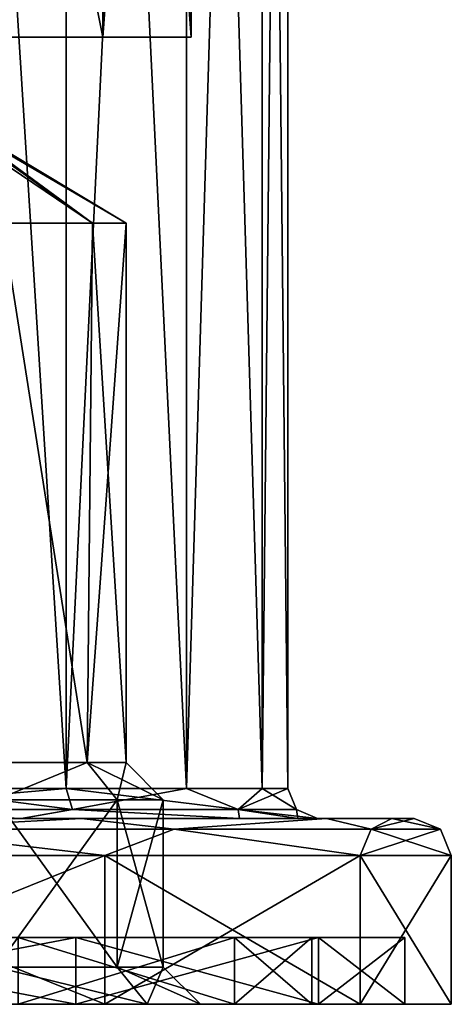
# Model space of a CAD drawing. Header units: millimetres. Extents: x -175 to 175, y 0 to 204.
# Tile 75 of 138: x 163 to 175, y 0 to 26. Entities that reach past the tile are written whole.
import ezdxf

# ---------------------------------------------------------------- set-up
doc = ezdxf.new("R2010")
doc.units = ezdxf.units.MM
doc.header["$LTSCALE"] = 65.185185
for name, color, linetype in [('306', 7, 'CONTINUOUS'), ('307', 7, 'CONTINUOUS'), ('308', 7, 'CONTINUOUS'), ('309', 7, 'CONTINUOUS'), ('310', 7, 'CONTINUOUS'), ('311', 7, 'CONTINUOUS'), ('312', 7, 'CONTINUOUS'), ('313', 7, 'CONTINUOUS'), ('314', 7, 'CONTINUOUS'), ('315', 7, 'CONTINUOUS'), ('316', 7, 'CONTINUOUS'), ('317', 7, 'CONTINUOUS'), ('318', 7, 'CONTINUOUS'), ('319', 7, 'CONTINUOUS'), ('320', 7, 'CONTINUOUS'), ('321', 7, 'CONTINUOUS'), ('322', 7, 'CONTINUOUS'), ('323', 7, 'CONTINUOUS'), ('324', 7, 'CONTINUOUS'), ('349', 7, 'CONTINUOUS'), ('350', 7, 'CONTINUOUS'), ('351', 7, 'CONTINUOUS'), ('352', 7, 'CONTINUOUS'), ('353', 7, 'CONTINUOUS'), ('354', 7, 'CONTINUOUS'), ('355', 7, 'CONTINUOUS'), ('356', 7, 'CONTINUOUS'), ('357', 7, 'CONTINUOUS')]:
    doc.layers.add(name, color=color, linetype=linetype)

msp = doc.modelspace()

# ---------------------------------------------------------------- linework, layer by layer
at = {"layer": '306', "color": 7, "linetype": 'CONTINUOUS', "true_color": 0xe0f2ff}
for points in [[(132.25, 26), (167.75, 26), (150, 26, -1), (132.25, 26)], [(167.75, 26), (132.25, 26), (143, 26, 1), (167.75, 26)], [(158.875, 26, 15.372), (165.372, 26, 8.875), (141.125, 26, 15.372), (158.875, 26, 15.372)], [(141.125, 26, 15.372), (165.372, 26, 8.875), (157, 26, 9), (141.125, 26, 15.372)], [(167.75, 26), (143, 26, 1), (157, 26, 1), (167.75, 26)], [(150, 26, -1), (167.75, 26), (151.531, 26, -1.304), (150, 26, -1)], [(167.75, 26), (165.372, 26, -8.875), (151.531, 26, -1.304), (167.75, 26)], [(151.531, 26, -1.304), (165.372, 26, -8.875), (152.829, 26, -2.172), (151.531, 26, -1.304)], [(152.829, 26, -2.172), (165.372, 26, -8.875), (153.695, 26, -3.469), (152.829, 26, -2.172)], [(165.372, 26, -8.875), (154, 26, -5), (153.695, 26, -3.469), (165.372, 26, -8.875)], [(154, 26, -5), (165.372, 26, -8.875), (159, 26, -7), (154, 26, -5)], [(158.531, 26, 1.304), (167.75, 26), (157, 26, 1), (158.531, 26, 1.304)], [(157, 26, 9), (165.372, 26, 8.875), (158.531, 26, 8.696), (157, 26, 9)], [(159.829, 26, 2.172), (167.75, 26), (158.531, 26, 1.304), (159.829, 26, 2.172)], [(158.531, 26, 8.696), (165.372, 26, 8.875), (159.829, 26, 7.828), (158.531, 26, 8.696)], [(165.372, 26, -8.875), (158.875, 26, -15.372), (161.121, 26, -12.121), (165.372, 26, -8.875)], [(159, 26, -7), (165.372, 26, -8.875), (161.121, 26, -7.879), (159, 26, -7)], [(165.372, 26, 8.875), (167.75, 26), (159.829, 26, 7.828), (165.372, 26, 8.875)], [(159.829, 26, 7.828), (167.75, 26), (160.695, 26, 6.531), (159.829, 26, 7.828)], [(160.695, 26, 3.469), (167.75, 26), (159.829, 26, 2.172), (160.695, 26, 3.469)], [(160.695, 26, 6.531), (167.75, 26), (161, 26, 5), (160.695, 26, 6.531)], [(161, 26, 5), (167.75, 26), (160.695, 26, 3.469), (161, 26, 5)], [(162, 26, -10), (165.372, 26, -8.875), (161.121, 26, -12.121), (162, 26, -10)], [(165.372, 26, -8.875), (162, 26, -10), (161.121, 26, -7.879), (165.372, 26, -8.875)]]:
    msp.add_3dface(points, dxfattribs=at)
at = {"layer": '307', "color": 7, "linetype": 'CONTINUOUS', "true_color": 0xe0f2ff}
for points in [[(158.875, 26, -15.372), (165.372, 26, -8.875), (158.875, 58.25, -15.372), (158.875, 26, -15.372)], [(158.875, 58.25, -15.372), (165.372, 26, -8.875), (165.372, 58.25, -8.875), (158.875, 58.25, -15.372)], [(165.372, 26, -8.875), (167.75, 26), (165.372, 58.25, -8.875), (165.372, 26, -8.875)], [(165.372, 58.25, -8.875), (167.75, 26), (167.75, 58.25), (165.372, 58.25, -8.875)]]:
    msp.add_3dface(points, dxfattribs=at)
at = {"layer": '308', "color": 7, "linetype": 'CONTINUOUS', "true_color": 0xe0f2ff}
for points in [[(160.175, 72.609, -17.624), (164.39, 72.609, -14.39), (160.175, 5.8, -17.624), (160.175, 72.609, -17.624)], [(160.175, 5.8, -17.624), (164.39, 72.609, -14.39), (164.39, 5.8, -14.39), (160.175, 5.8, -17.624)], [(164.39, 72.609, -14.39), (167.624, 72.609, -10.175), (164.39, 5.8, -14.39), (164.39, 72.609, -14.39)], [(164.39, 5.8, -14.39), (167.624, 72.609, -10.175), (167.624, 5.8, -10.175), (164.39, 5.8, -14.39)], [(167.624, 72.609, -10.175), (169.657, 72.609, -5.267), (167.624, 5.8, -10.175), (167.624, 72.609, -10.175)], [(167.624, 5.8, -10.175), (169.657, 72.609, -5.267), (169.657, 5.8, -5.267), (167.624, 5.8, -10.175)], [(169.657, 72.609, -5.267), (170.35, 72.609), (169.657, 5.8, -5.267), (169.657, 72.609, -5.267)], [(169.657, 5.8, -5.267), (170.35, 72.609), (170.35, 5.8), (169.657, 5.8, -5.267)]]:
    msp.add_3dface(points, dxfattribs=at)
at = {"layer": '309', "color": 7, "linetype": 'CONTINUOUS', "true_color": 0xe0f2ff}
for points in [[(155.283, 5, 23.155), (164.805, 5, 18.571), (144.717, 5, 23.155), (155.283, 5, 23.155)], [(144.717, 5, 23.155), (164.805, 5, 18.571), (154.705, 5, 20.62), (144.717, 5, 23.155)], [(154.705, 5, 20.62), (164.805, 5, 18.571), (163.183, 5, 16.539), (154.705, 5, 20.62)], [(164.805, 5, -18.571), (155.283, 5, -23.155), (154.705, 5, -20.62), (164.805, 5, -18.571)], [(163.182, 5, -16.539), (164.805, 5, -18.571), (154.705, 5, -20.62), (163.182, 5, -16.539)], [(171.396, 5, -10.309), (164.805, 5, -18.571), (163.182, 5, -16.539), (171.396, 5, -10.309)], [(169.053, 5, -9.181), (171.396, 5, -10.309), (163.182, 5, -16.539), (169.053, 5, -9.181)], [(164.805, 5, 18.571), (171.396, 5, 10.309), (163.183, 5, 16.539), (164.805, 5, 18.571)], [(163.183, 5, 16.539), (171.396, 5, 10.309), (169.053, 5, 9.181), (163.183, 5, 16.539)], [(171.396, 5, 10.309), (173.154, 5, 5.287), (169.053, 5, 9.181), (171.396, 5, 10.309)], [(169.053, 5, 9.181), (173.154, 5, 5.287), (170.619, 5, 4.708), (169.053, 5, 9.181)], [(173.154, 5, -5.287), (171.396, 5, -10.309), (169.053, 5, -9.181), (173.154, 5, -5.287)], [(170.619, 5, -4.708), (173.154, 5, -5.287), (169.053, 5, -9.181), (170.619, 5, -4.708)], [(173.154, 5, 5.287), (173.75, 5), (170.619, 5, 4.708), (173.154, 5, 5.287)], [(170.619, 5, 4.708), (173.75, 5), (171.15, 5), (170.619, 5, 4.708)], [(171.15, 5), (173.154, 5, -5.287), (170.619, 5, -4.708), (171.15, 5)], [(173.75, 5), (173.154, 5, -5.287), (171.15, 5), (173.75, 5)]]:
    msp.add_3dface(points, dxfattribs=at)
at = {"layer": '310', "color": 7, "linetype": 'CONTINUOUS', "true_color": 0xe0f2ff}
for points in [[(165.431, 0, -19.35), (155.507, 0, -24.129), (165.431, 4, -19.35), (165.431, 0, -19.35)], [(165.431, 4, -19.35), (155.507, 0, -24.129), (155.507, 4, -24.129), (165.431, 4, -19.35)], [(172.299, 0, -10.739), (165.431, 0, -19.35), (172.299, 4, -10.739), (172.299, 0, -10.739)], [(172.299, 4, -10.739), (165.431, 0, -19.35), (165.431, 4, -19.35), (172.299, 4, -10.739)], [(174.75, 0), (172.299, 0, -10.739), (174.75, 4), (174.75, 0)], [(174.75, 4), (172.299, 0, -10.739), (172.299, 4, -10.739), (174.75, 4)]]:
    msp.add_3dface(points, dxfattribs=at)
at = {"layer": '311', "color": 7, "linetype": 'CONTINUOUS', "true_color": 0xe0f2ff}
for points in [[(155.229, 0, -22.911), (155.507, 0, -24.129), (164.652, 0, -18.373), (155.229, 0, -22.911)], [(164.652, 0, 18.373), (155.507, 0, 24.129), (155.229, 0, 22.911), (164.652, 0, 18.373)], [(155.507, 0, -24.129), (165.431, 0, -19.35), (164.652, 0, -18.373), (155.507, 0, -24.129)], [(165.431, 0, 19.35), (155.507, 0, 24.129), (164.652, 0, 18.373), (165.431, 0, 19.35)], [(164.652, 0, -18.373), (165.431, 0, -19.35), (171.173, 0, -10.196), (164.652, 0, -18.373)], [(171.173, 0, 10.196), (165.431, 0, 19.35), (164.652, 0, 18.373), (171.173, 0, 10.196)], [(165.431, 0, -19.35), (172.299, 0, -10.739), (171.173, 0, -10.196), (165.431, 0, -19.35)], [(172.299, 0, 10.739), (165.431, 0, 19.35), (171.173, 0, 10.196), (172.299, 0, 10.739)], [(172.299, 0, -10.739), (173.5, 0), (171.173, 0, -10.196), (172.299, 0, -10.739)], [(173.5, 0), (172.299, 0, 10.739), (171.173, 0, 10.196), (173.5, 0)], [(172.299, 0, -10.739), (174.75, 0), (173.5, 0), (172.299, 0, -10.739)], [(174.75, 0), (172.299, 0, 10.739), (173.5, 0), (174.75, 0)]]:
    msp.add_3dface(points, dxfattribs=at)
at = {"layer": '312', "color": 7, "linetype": 'CONTINUOUS', "true_color": 0xe0f2ff}
for points in [[(155.229, 0, -22.911), (164.652, 0, -18.373), (155.229, 1.8, -22.911), (155.229, 0, -22.911)], [(155.229, 1.8, -22.911), (164.652, 0, -18.373), (164.652, 1.8, -18.373), (155.229, 1.8, -22.911)], [(164.652, 0, -18.373), (171.173, 0, -10.196), (164.652, 1.8, -18.373), (164.652, 0, -18.373)], [(164.652, 1.8, -18.373), (171.173, 0, -10.196), (171.173, 1.8, -10.196), (164.652, 1.8, -18.373)], [(171.173, 0, -10.196), (173.5, 0), (171.173, 1.8, -10.196), (171.173, 0, -10.196)], [(171.173, 1.8, -10.196), (173.5, 0), (173.5, 1.8), (171.173, 1.8, -10.196)]]:
    msp.add_3dface(points, dxfattribs=at)
at = {"layer": '313', "color": 7, "linetype": 'CONTINUOUS', "true_color": 0xe0f2ff}
for points in [[(155.229, 1.8, -22.911), (164.652, 1.8, -18.373), (163.093, 1.8, -16.419), (155.229, 1.8, -22.911)], [(164.652, 1.8, 18.373), (155.229, 1.8, 22.911), (163.093, 1.8, 16.419), (164.652, 1.8, 18.373)], [(163.093, 1.8, -16.419), (164.652, 1.8, -18.373), (168.92, 1.8, -9.111), (163.093, 1.8, -16.419)], [(168.92, 1.8, 9.111), (164.652, 1.8, 18.373), (163.093, 1.8, 16.419), (168.92, 1.8, 9.111)], [(164.652, 1.8, -18.373), (171.173, 1.8, -10.196), (168.92, 1.8, -9.111), (164.652, 1.8, -18.373)], [(171.173, 1.8, 10.196), (164.652, 1.8, 18.373), (168.92, 1.8, 9.111), (171.173, 1.8, 10.196)], [(171.173, 1.8, -10.196), (171, 1.8), (168.92, 1.8, -9.111), (171.173, 1.8, -10.196)], [(171, 1.8), (171.173, 1.8, 10.196), (168.92, 1.8, 9.111), (171, 1.8)], [(171.173, 1.8, -10.196), (171.173, 1.8, 10.196), (171, 1.8), (171.173, 1.8, -10.196)], [(171.173, 1.8, -10.196), (173.5, 1.8), (171.173, 1.8, 10.196), (171.173, 1.8, -10.196)]]:
    msp.add_3dface(points, dxfattribs=at)
at = {"layer": '314', "color": 7, "linetype": 'CONTINUOUS', "true_color": 0xe0f2ff}
for points in [[(163.093, 1.8, -16.419), (168.92, 1.8, -9.111), (163.093, 0, -16.419), (163.093, 1.8, -16.419)], [(163.093, 0, -16.419), (168.92, 1.8, -9.111), (168.92, 0, -9.111), (163.093, 0, -16.419)], [(168.92, 1.8, -9.111), (171, 1.8), (168.92, 0, -9.111), (168.92, 1.8, -9.111)], [(168.92, 0, -9.111), (171, 1.8), (171, 0), (168.92, 0, -9.111)]]:
    msp.add_3dface(points, dxfattribs=at)
at = {"layer": '315', "color": 7, "linetype": 'CONTINUOUS', "true_color": 0xe0f2ff}
for points in [[(163.093, 0, -16.419), (168.92, 0, -9.111), (152.317, 0, -15.633), (163.093, 0, -16.419)], [(152.317, 0, -15.633), (168.92, 0, -9.111), (156.068, 0, -12.908), (152.317, 0, -15.633)], [(156.068, 0, -12.908), (168.92, 0, -9.111), (157.5, 0, -8.5), (156.068, 0, -12.908)], [(157.5, 0, -8.5), (171, 0), (156.068, 0, -4.092), (157.5, 0, -8.5)], [(156.068, 0, -4.092), (171, 0), (162.817, 0, -2.133), (156.068, 0, -4.092)], [(168.92, 0, -9.111), (171, 0), (157.5, 0, -8.5), (168.92, 0, -9.111)], [(162.817, 0, -2.133), (171, 0), (166.568, 0, 0.592), (162.817, 0, -2.133)], [(166.568, 0, 9.408), (163.093, 0, 16.419), (162.817, 0, 12.133), (166.568, 0, 9.408)], [(168.92, 0, 9.111), (163.093, 0, 16.419), (166.568, 0, 9.408), (168.92, 0, 9.111)], [(171, 0), (168, 0, 5), (166.568, 0, 0.592), (171, 0)], [(168, 0, 5), (168.92, 0, 9.111), (166.568, 0, 9.408), (168, 0, 5)], [(171, 0), (168.92, 0, 9.111), (168, 0, 5), (171, 0)]]:
    msp.add_3dface(points, dxfattribs=at)
at = {"layer": '316', "color": 7, "linetype": 'CONTINUOUS', "true_color": 0xe0f2ff}
for points in [[(165.372, 26, 8.875), (158.875, 26, 15.372), (165.372, 58.25, 8.875), (165.372, 26, 8.875)], [(165.372, 58.25, 8.875), (158.875, 26, 15.372), (158.875, 58.25, 15.372), (165.372, 58.25, 8.875)], [(167.75, 26), (165.372, 26, 8.875), (167.75, 58.25), (167.75, 26)], [(167.75, 58.25), (165.372, 26, 8.875), (165.372, 58.25, 8.875), (167.75, 58.25)]]:
    msp.add_3dface(points, dxfattribs=at)
at = {"layer": '317', "color": 7, "linetype": 'CONTINUOUS', "true_color": 0xe0f2ff}
for points in [[(160.175, 5.8, 17.624), (164.39, 5.8, 14.39), (160.175, 72.609, 17.624), (160.175, 5.8, 17.624)], [(160.175, 72.609, 17.624), (164.39, 5.8, 14.39), (164.39, 72.609, 14.39), (160.175, 72.609, 17.624)], [(164.39, 5.8, 14.39), (167.624, 5.8, 10.175), (164.39, 72.609, 14.39), (164.39, 5.8, 14.39)], [(164.39, 72.609, 14.39), (167.624, 5.8, 10.175), (167.624, 72.609, 10.175), (164.39, 72.609, 14.39)], [(167.624, 5.8, 10.175), (169.657, 5.8, 5.267), (167.624, 72.609, 10.175), (167.624, 5.8, 10.175)], [(167.624, 72.609, 10.175), (169.657, 5.8, 5.267), (169.657, 72.609, 5.267), (167.624, 72.609, 10.175)], [(170.35, 5.8), (170.35, 72.609), (169.657, 72.609, 5.267), (170.35, 5.8)], [(169.657, 5.8, 5.267), (170.35, 5.8), (169.657, 72.609, 5.267), (169.657, 5.8, 5.267)]]:
    msp.add_3dface(points, dxfattribs=at)
at = {"layer": '318', "color": 7, "linetype": 'CONTINUOUS', "true_color": 0xe0f2ff}
for points in [[(155.507, 0, 24.129), (165.431, 0, 19.35), (155.507, 4, 24.129), (155.507, 0, 24.129)], [(155.507, 4, 24.129), (165.431, 0, 19.35), (165.431, 4, 19.35), (155.507, 4, 24.129)], [(165.431, 0, 19.35), (172.299, 0, 10.739), (165.431, 4, 19.35), (165.431, 0, 19.35)], [(165.431, 4, 19.35), (172.299, 0, 10.739), (172.299, 4, 10.739), (165.431, 4, 19.35)], [(174.75, 0), (174.75, 4), (172.299, 4, 10.739), (174.75, 0)], [(172.299, 0, 10.739), (174.75, 0), (172.299, 4, 10.739), (172.299, 0, 10.739)]]:
    msp.add_3dface(points, dxfattribs=at)
at = {"layer": '319', "color": 7, "linetype": 'CONTINUOUS', "true_color": 0xe0f2ff}
for points in [[(164.652, 0, 18.373), (155.229, 0, 22.911), (164.652, 1.8, 18.373), (164.652, 0, 18.373)], [(155.229, 0, 22.911), (155.229, 1.8, 22.911), (164.652, 1.8, 18.373), (155.229, 0, 22.911)], [(171.173, 0, 10.196), (164.652, 0, 18.373), (171.173, 1.8, 10.196), (171.173, 0, 10.196)], [(164.652, 0, 18.373), (164.652, 1.8, 18.373), (171.173, 1.8, 10.196), (164.652, 0, 18.373)], [(173.5, 0), (171.173, 0, 10.196), (173.5, 1.8), (173.5, 0)], [(173.5, 1.8), (171.173, 0, 10.196), (171.173, 1.8, 10.196), (173.5, 1.8)]]:
    msp.add_3dface(points, dxfattribs=at)
at = {"layer": '320', "color": 7, "linetype": 'CONTINUOUS', "true_color": 0xe0f2ff}
for points in [[(168.92, 1.8, 9.111), (163.093, 1.8, 16.419), (168.92, 0, 9.111), (168.92, 1.8, 9.111)], [(163.093, 1.8, 16.419), (163.093, 0, 16.419), (168.92, 0, 9.111), (163.093, 1.8, 16.419)], [(171, 1.8), (168.92, 1.8, 9.111), (171, 0), (171, 1.8)], [(171, 0), (168.92, 1.8, 9.111), (168.92, 0, 9.111), (171, 0)]]:
    msp.add_3dface(points, dxfattribs=at)
at = {"layer": '321', "color": 7, "linetype": 'CONTINUOUS', "true_color": 0xe0f2ff}
for points in [[(155.283, 5, -23.155), (164.805, 5, -18.571), (159.359, 4.707, -22.595), (155.283, 5, -23.155)], [(164.805, 5, -18.571), (167.294, 4.707, -17.294), (159.359, 4.707, -22.595), (164.805, 5, -18.571)], [(164.805, 5, -18.571), (171.396, 5, -10.309), (167.294, 4.707, -17.294), (164.805, 5, -18.571)], [(171.396, 5, -10.309), (172.595, 4.707, -9.359), (167.294, 4.707, -17.294), (171.396, 5, -10.309)], [(171.396, 5, -10.309), (173.154, 5, -5.287), (172.595, 4.707, -9.359), (171.396, 5, -10.309)], [(173.154, 5, -5.287), (173.75, 5), (172.595, 4.707, -9.359), (173.154, 5, -5.287)], [(173.75, 5), (174.457, 4.707), (172.595, 4.707, -9.359), (173.75, 5)], [(165.431, 4, -19.35), (155.507, 4, -24.129), (159.359, 4.707, -22.595), (165.431, 4, -19.35)], [(167.294, 4.707, -17.294), (165.431, 4, -19.35), (159.359, 4.707, -22.595), (167.294, 4.707, -17.294)], [(172.299, 4, -10.739), (165.431, 4, -19.35), (167.294, 4.707, -17.294), (172.299, 4, -10.739)], [(172.595, 4.707, -9.359), (172.299, 4, -10.739), (167.294, 4.707, -17.294), (172.595, 4.707, -9.359)], [(174.75, 4), (172.299, 4, -10.739), (174.457, 4.707), (174.75, 4)], [(174.457, 4.707), (172.299, 4, -10.739), (172.595, 4.707, -9.359), (174.457, 4.707)]]:
    msp.add_3dface(points, dxfattribs=at)
at = {"layer": '322', "color": 7, "linetype": 'CONTINUOUS', "true_color": 0xe0f2ff}
for points in [[(164.805, 5, 18.571), (155.283, 5, 23.155), (159.359, 4.707, 22.595), (164.805, 5, 18.571)], [(164.805, 5, 18.571), (159.359, 4.707, 22.595), (167.294, 4.707, 17.294), (164.805, 5, 18.571)], [(171.396, 5, 10.309), (164.805, 5, 18.571), (167.294, 4.707, 17.294), (171.396, 5, 10.309)], [(171.396, 5, 10.309), (167.294, 4.707, 17.294), (172.595, 4.707, 9.359), (171.396, 5, 10.309)], [(173.154, 5, 5.287), (171.396, 5, 10.309), (172.595, 4.707, 9.359), (173.154, 5, 5.287)], [(174.457, 4.707), (173.154, 5, 5.287), (172.595, 4.707, 9.359), (174.457, 4.707)], [(173.75, 5), (173.154, 5, 5.287), (174.457, 4.707), (173.75, 5)], [(155.507, 4, 24.129), (165.431, 4, 19.35), (159.359, 4.707, 22.595), (155.507, 4, 24.129)], [(159.359, 4.707, 22.595), (165.431, 4, 19.35), (167.294, 4.707, 17.294), (159.359, 4.707, 22.595)], [(165.431, 4, 19.35), (172.299, 4, 10.739), (167.294, 4.707, 17.294), (165.431, 4, 19.35)], [(167.294, 4.707, 17.294), (172.299, 4, 10.739), (172.595, 4.707, 9.359), (167.294, 4.707, 17.294)], [(172.299, 4, 10.739), (174.75, 4), (172.595, 4.707, 9.359), (172.299, 4, 10.739)], [(174.75, 4), (174.457, 4.707), (172.595, 4.707, 9.359), (174.75, 4)]]:
    msp.add_3dface(points, dxfattribs=at)
at = {"layer": '323', "color": 7, "linetype": 'CONTINUOUS', "true_color": 0xe0f2ff}
for points in [[(160.175, 5.8, -17.624), (164.39, 5.8, -14.39), (157.877, 5.234, -19.017), (160.175, 5.8, -17.624)], [(164.39, 5.8, -14.39), (164.555, 5.234, -14.555), (157.877, 5.234, -19.017), (164.39, 5.8, -14.39)], [(164.39, 5.8, -14.39), (167.624, 5.8, -10.175), (164.555, 5.234, -14.555), (164.39, 5.8, -14.39)], [(167.624, 5.8, -10.175), (169.017, 5.234, -7.877), (164.555, 5.234, -14.555), (167.624, 5.8, -10.175)], [(167.624, 5.8, -10.175), (169.657, 5.8, -5.267), (169.017, 5.234, -7.877), (167.624, 5.8, -10.175)], [(169.657, 5.8, -5.267), (170.35, 5.8), (169.017, 5.234, -7.877), (169.657, 5.8, -5.267)], [(170.35, 5.8), (170.584, 5.234), (169.017, 5.234, -7.877), (170.35, 5.8)], [(163.182, 5, -16.539), (154.705, 5, -20.62), (157.877, 5.234, -19.017), (163.182, 5, -16.539)], [(164.555, 5.234, -14.555), (163.182, 5, -16.539), (157.877, 5.234, -19.017), (164.555, 5.234, -14.555)], [(169.053, 5, -9.181), (163.182, 5, -16.539), (164.555, 5.234, -14.555), (169.053, 5, -9.181)], [(169.017, 5.234, -7.877), (169.053, 5, -9.181), (164.555, 5.234, -14.555), (169.017, 5.234, -7.877)], [(170.619, 5, -4.708), (169.053, 5, -9.181), (169.017, 5.234, -7.877), (170.619, 5, -4.708)], [(170.584, 5.234), (170.619, 5, -4.708), (169.017, 5.234, -7.877), (170.584, 5.234)], [(171.15, 5), (170.619, 5, -4.708), (170.584, 5.234), (171.15, 5)]]:
    msp.add_3dface(points, dxfattribs=at)
at = {"layer": '324', "color": 7, "linetype": 'CONTINUOUS', "true_color": 0xe0f2ff}
for points in [[(160.175, 5.8, 17.624), (157.877, 5.234, 19.017), (164.555, 5.234, 14.555), (160.175, 5.8, 17.624)], [(164.39, 5.8, 14.39), (160.175, 5.8, 17.624), (164.555, 5.234, 14.555), (164.39, 5.8, 14.39)], [(167.624, 5.8, 10.175), (164.39, 5.8, 14.39), (169.017, 5.234, 7.877), (167.624, 5.8, 10.175)], [(164.39, 5.8, 14.39), (164.555, 5.234, 14.555), (169.017, 5.234, 7.877), (164.39, 5.8, 14.39)], [(169.657, 5.8, 5.267), (167.624, 5.8, 10.175), (169.017, 5.234, 7.877), (169.657, 5.8, 5.267)], [(170.584, 5.234), (169.657, 5.8, 5.267), (169.017, 5.234, 7.877), (170.584, 5.234)], [(170.35, 5.8), (169.657, 5.8, 5.267), (170.584, 5.234), (170.35, 5.8)], [(154.705, 5, 20.62), (163.183, 5, 16.539), (157.877, 5.234, 19.017), (154.705, 5, 20.62)], [(157.877, 5.234, 19.017), (163.183, 5, 16.539), (164.555, 5.234, 14.555), (157.877, 5.234, 19.017)], [(163.183, 5, 16.539), (169.053, 5, 9.181), (164.555, 5.234, 14.555), (163.183, 5, 16.539)], [(164.555, 5.234, 14.555), (169.053, 5, 9.181), (169.017, 5.234, 7.877), (164.555, 5.234, 14.555)], [(169.053, 5, 9.181), (170.619, 5, 4.708), (169.017, 5.234, 7.877), (169.053, 5, 9.181)], [(170.619, 5, 4.708), (171.15, 5), (169.017, 5.234, 7.877), (170.619, 5, 4.708)], [(171.15, 5), (170.584, 5.234), (169.017, 5.234, 7.877), (171.15, 5)]]:
    msp.add_3dface(points, dxfattribs=at)
at = {"layer": '349', "color": 7, "linetype": 'CONTINUOUS', "true_color": 0xe0f2ff}
for points in [[(162.509, 5.5, 11.182), (165.759, 5.5, 8.82), (162.509, 1, 11.182), (162.509, 5.5, 11.182)], [(162.509, 1, 11.182), (165.759, 5.5, 8.82), (165.759, 1, 8.82), (162.509, 1, 11.182)], [(167, 5.5, 5), (167, 1, 5), (165.759, 1, 8.82), (167, 5.5, 5)], [(165.759, 5.5, 8.82), (167, 5.5, 5), (165.759, 1, 8.82), (165.759, 5.5, 8.82)]]:
    msp.add_3dface(points, dxfattribs=at)
at = {"layer": '350', "color": 7, "linetype": 'CONTINUOUS', "true_color": 0xe0f2ff}
for points in [[(164.95, 6.5, 8.233), (162.509, 5.5, 11.182), (162.199, 6.5, 10.231), (164.95, 6.5, 8.233)], [(165.759, 5.5, 8.82), (162.509, 5.5, 11.182), (164.95, 6.5, 8.233), (165.759, 5.5, 8.82)], [(166, 6.5, 5), (165.759, 5.5, 8.82), (164.95, 6.5, 8.233), (166, 6.5, 5)], [(167, 5.5, 5), (165.759, 5.5, 8.82), (166, 6.5, 5), (167, 5.5, 5)]]:
    msp.add_3dface(points, dxfattribs=at)
at = {"layer": '351', "color": 7, "linetype": 'CONTINUOUS', "true_color": 0xe0f2ff}
for points in [[(164.95, 6.5, 8.233), (162.199, 6.5, 10.231), (162.671, 21, 10.053), (164.95, 6.5, 8.233)], [(165.093, 21, 8.026), (164.95, 6.5, 8.233), (162.671, 21, 10.053), (165.093, 21, 8.026)], [(166, 6.5, 5), (164.95, 6.5, 8.233), (166, 21, 5), (166, 6.5, 5)], [(166, 21, 5), (164.95, 6.5, 8.233), (165.093, 21, 8.026), (166, 21, 5)]]:
    msp.add_3dface(points, dxfattribs=at)
at = {"layer": '352', "color": 7, "linetype": 'CONTINUOUS', "true_color": 0xe0f2ff}
for points in [[(160.939, 23.811, 4.304), (165.093, 21, 1.974), (160.985, 23.946, 4.653), (160.939, 23.811, 4.304)], [(160.985, 23.946, 4.653), (166, 21, 5), (161, 24.004, 5), (160.985, 23.946, 4.653)], [(161, 24.004, 5), (165.093, 21, 8.026), (160.985, 23.946, 5.347), (161, 24.004, 5)], [(165.093, 21, 1.974), (166, 21, 5), (160.985, 23.946, 4.653), (165.093, 21, 1.974)], [(165.093, 21, 8.026), (162.671, 21, 10.053), (160.985, 23.946, 5.347), (165.093, 21, 8.026)], [(166, 21, 5), (165.093, 21, 8.026), (161, 24.004, 5), (166, 21, 5)], [(162.671, 21, -0.053), (165.093, 21, 1.974), (160.939, 23.811, 4.304), (162.671, 21, -0.053)]]:
    msp.add_3dface(points, dxfattribs=at)
at = {"layer": '353', "color": 7, "linetype": 'CONTINUOUS', "true_color": 0xe0f2ff}
for points in [[(166.568, 0, 9.408), (162.817, 0, 12.133), (162.509, 1, 11.182), (166.568, 0, 9.408)], [(166.568, 0, 9.408), (162.509, 1, 11.182), (165.759, 1, 8.82), (166.568, 0, 9.408)], [(167, 1, 5), (166.568, 0, 9.408), (165.759, 1, 8.82), (167, 1, 5)], [(168, 0, 5), (166.568, 0, 9.408), (167, 1, 5), (168, 0, 5)]]:
    msp.add_3dface(points, dxfattribs=at)
at = {"layer": '354', "color": 7, "linetype": 'CONTINUOUS', "true_color": 0xe0f2ff}
for points in [[(162.509, 1, -1.182), (165.759, 1, 1.18), (162.509, 5.5, -1.182), (162.509, 1, -1.182)], [(162.509, 5.5, -1.182), (165.759, 1, 1.18), (165.759, 5.5, 1.18), (162.509, 5.5, -1.182)], [(167, 1, 5), (167, 5.5, 5), (165.759, 5.5, 1.18), (167, 1, 5)], [(165.759, 1, 1.18), (167, 1, 5), (165.759, 5.5, 1.18), (165.759, 1, 1.18)]]:
    msp.add_3dface(points, dxfattribs=at)
at = {"layer": '355', "color": 7, "linetype": 'CONTINUOUS', "true_color": 0xe0f2ff}
for points in [[(162.199, 6.5, -0.231), (162.509, 5.5, -1.182), (164.95, 6.5, 1.767), (162.199, 6.5, -0.231)], [(162.509, 5.5, -1.182), (165.759, 5.5, 1.18), (164.95, 6.5, 1.767), (162.509, 5.5, -1.182)], [(167, 5.5, 5), (166, 6.5, 5), (164.95, 6.5, 1.767), (167, 5.5, 5)], [(165.759, 5.5, 1.18), (167, 5.5, 5), (164.95, 6.5, 1.767), (165.759, 5.5, 1.18)]]:
    msp.add_3dface(points, dxfattribs=at)
at = {"layer": '356', "color": 7, "linetype": 'CONTINUOUS', "true_color": 0xe0f2ff}
for points in [[(162.671, 21, -0.053), (162.199, 6.5, -0.231), (164.95, 6.5, 1.767), (162.671, 21, -0.053)], [(165.093, 21, 1.974), (162.671, 21, -0.053), (164.95, 6.5, 1.767), (165.093, 21, 1.974)], [(166, 6.5, 5), (165.093, 21, 1.974), (164.95, 6.5, 1.767), (166, 6.5, 5)], [(166, 6.5, 5), (166, 21, 5), (165.093, 21, 1.974), (166, 6.5, 5)]]:
    msp.add_3dface(points, dxfattribs=at)
at = {"layer": '357', "color": 7, "linetype": 'CONTINUOUS', "true_color": 0xe0f2ff}
for points in [[(162.817, 0, -2.133), (166.568, 0, 0.592), (162.509, 1, -1.182), (162.817, 0, -2.133)], [(166.568, 0, 0.592), (165.759, 1, 1.18), (162.509, 1, -1.182), (166.568, 0, 0.592)], [(166.568, 0, 0.592), (168, 0, 5), (165.759, 1, 1.18), (166.568, 0, 0.592)], [(168, 0, 5), (167, 1, 5), (165.759, 1, 1.18), (168, 0, 5)]]:
    msp.add_3dface(points, dxfattribs=at)

doc.saveas('drawing.dxf')
